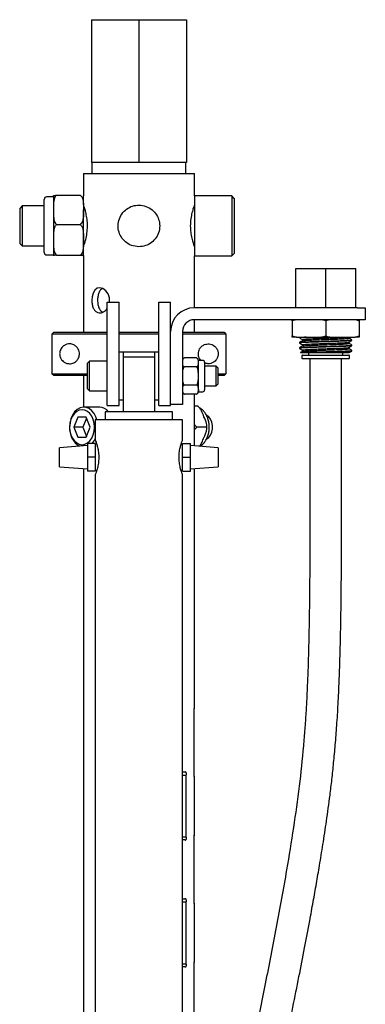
# Model space of a CAD drawing. Header units: inches. Extents: x 22.8 to 73.1, y 0.8 to 94.
# Tile 11 of 24: x 22.8 to 28.2, y 37.6 to 53.1. Entities that reach past the tile are written whole.
import ezdxf

# ---------------------------------------------------------------- set-up
doc = ezdxf.new("R2010")
doc.units = ezdxf.units.IN
doc.header["$MEASUREMENT"] = 0

msp = doc.modelspace()

# ---------------------------------------------------------------- linework, layer by layer
at = {"color": 7, "linetype": 'Continuous', "lineweight": 25}
for p, q in [((23.908, 53.088), (23.908, 50.838)), ((23.908, 53.088), (24.658, 53.088)), ((24.658, 53.088), (24.658, 50.838)), ((24.658, 53.088), (25.408, 53.088)), ((25.408, 53.088), (25.408, 50.838)), ((24.658, 50.838), (23.908, 50.838)), ((23.916, 50.838), (23.916, 50.666)), ((25.408, 50.838), (24.658, 50.838)), ((25.401, 50.666), (25.401, 50.838)), ((23.783, 50.666), (23.783, 50.31)), ((23.783, 50.666), (24.658, 50.666)), ((24.658, 50.666), (25.533, 50.666)), ((25.533, 50.31), (25.533, 50.666)), ((23.311, 50.295), (23.203, 50.295)), ((23.311, 50.31), (23.311, 50.175)), ((23.36, 50.321), (23.734, 50.321)), ((23.783, 50.174), (23.783, 50.31)), ((26.124, 50.31), (25.533, 50.31)), ((25.533, 50.31), (25.533, 49.365)), ((26.163, 50.271), (26.124, 50.31)), ((26.124, 50.31), (26.124, 49.365)), ((22.817, 50.153), (22.778, 50.113)), ((23.163, 50.153), (22.817, 50.153)), ((22.817, 50.153), (22.817, 49.523)), ((23.163, 50.061), (23.163, 50.256)), ((26.163, 50.271), (26.163, 49.405)), ((22.778, 50.113), (22.778, 49.562)), ((23.163, 49.419), (23.163, 50.061)), ((23.311, 50.09), (23.311, 49.618)), ((23.783, 49.618), (23.783, 50.09)), ((23.36, 49.86), (23.734, 49.86)), ((22.778, 49.562), (22.817, 49.523)), ((22.817, 49.523), (23.163, 49.523)), ((23.311, 49.618), (23.311, 49.366)), ((23.783, 49.366), (23.783, 49.618)), ((23.203, 49.38), (23.311, 49.38)), ((23.311, 49.366), (23.311, 49.365)), ((23.36, 49.377), (23.734, 49.377)), ((23.783, 49.365), (23.783, 48.166)), ((23.783, 49.365), (23.783, 49.365)), ((25.533, 49.365), (26.124, 49.365)), ((25.533, 48.547), (25.533, 49.365)), ((26.124, 49.365), (26.163, 49.405)), ((27.133, 48.547), (27.133, 49.165)), ((27.133, 49.165), (27.605, 49.165)), ((27.605, 48.547), (27.605, 49.165)), ((27.605, 49.165), (28.078, 49.165)), ((28.078, 48.547), (28.078, 49.165)), ((24.158, 48.634), (24.346, 48.634)), ((24.158, 48.447), (24.158, 48.634)), ((24.346, 48.447), (24.346, 48.634)), ((24.971, 48.634), (25.158, 48.634)), ((24.971, 48.447), (24.971, 48.634)), ((25.158, 48.447), (25.158, 48.634)), ((24.158, 47.197), (24.158, 48.447)), ((24.346, 47.197), (24.346, 48.447)), ((24.971, 47.197), (24.971, 48.447)), ((25.158, 47.197), (25.158, 48.447)), ((28.105, 48.547), (25.533, 48.547)), ((28.105, 48.547), (28.23, 48.547)), ((28.23, 48.547), (28.23, 48.359)), ((25.533, 48.166), (25.533, 48.359)), ((28.105, 48.359), (25.533, 48.359)), ((27.142, 48.359), (27.077, 48.34)), ((27.077, 48.34), (27.077, 48.104)), ((27.605, 48.34), (27.54, 48.359)), ((27.671, 48.359), (27.605, 48.34)), ((27.605, 48.34), (27.605, 48.104)), ((28.23, 48.359), (28.105, 48.359)), ((28.134, 48.359), (28.134, 48.34)), ((28.134, 48.34), (28.134, 48.104)), ((23.285, 48.134), (23.316, 48.166)), ((24.158, 48.134), (23.285, 48.134)), ((23.285, 48.134), (23.285, 47.509)), ((23.316, 48.166), (24.158, 48.166)), ((24.346, 48.166), (24.971, 48.166)), ((24.971, 48.134), (24.346, 48.134)), ((25.346, 48.172), (25.346, 47.15)), ((25.346, 48.166), (26.001, 48.166)), ((26.032, 48.134), (25.346, 48.134)), ((26.001, 48.166), (26.032, 48.134)), ((26.032, 48.134), (26.032, 47.509)), ((27.077, 48.104), (27.142, 48.084)), ((27.077, 48.084), (27.077, 48.104)), ((27.54, 48.084), (27.605, 48.104)), ((28.068, 48.084), (28.134, 48.104)), ((27.142, 48.084), (27.077, 48.084)), ((27.142, 48.084), (27.54, 48.084)), ((27.192, 48.084), (27.192, 48.074)), ((27.192, 48.001), (27.192, 47.991)), ((27.237, 48.048), (27.237, 48.028)), ((27.237, 47.965), (27.237, 47.945)), ((27.671, 48.084), (27.54, 48.084)), ((27.671, 48.084), (28.068, 48.084)), ((27.974, 48.069), (27.974, 48.084)), ((27.974, 47.986), (27.974, 48.006)), ((28.019, 48.033), (28.019, 48.043)), ((28.019, 47.949), (28.019, 47.96)), ((28.134, 48.084), (28.068, 48.084)), ((24.408, 47.847), (24.346, 47.847)), ((24.408, 47.847), (24.408, 47.769)), ((24.908, 47.847), (24.408, 47.847)), ((24.971, 47.847), (24.908, 47.847)), ((27.192, 47.918), (27.192, 47.908)), ((27.209, 47.841), (27.212, 47.838)), ((27.735, 47.838), (27.212, 47.838)), ((27.231, 47.793), (27.231, 47.754)), ((27.237, 47.882), (27.237, 47.861)), ((27.241, 47.803), (27.969, 47.803)), ((27.333, 47.838), (27.333, 47.803)), ((27.679, 47.858), (27.944, 47.858)), ((27.878, 47.803), (27.878, 47.838)), ((27.974, 47.903), (27.974, 47.923)), ((27.979, 47.754), (27.979, 47.793)), ((28.019, 47.866), (28.019, 47.876)), ((23.877, 47.706), (23.846, 47.675)), ((23.846, 47.672), (23.846, 47.675)), ((23.846, 47.269), (23.846, 47.672)), ((24.158, 47.706), (23.877, 47.706)), ((23.877, 47.703), (23.877, 47.706)), ((23.877, 47.238), (23.877, 47.703)), ((24.908, 47.769), (24.408, 47.769)), ((24.408, 47.769), (24.408, 46.909)), ((24.908, 46.909), (24.908, 47.769)), ((25.376, 47.757), (25.371, 47.756)), ((25.566, 47.757), (25.376, 47.757)), ((25.57, 47.756), (25.566, 47.757)), ((25.665, 47.719), (25.596, 47.719)), ((25.596, 47.686), (25.596, 47.719)), ((25.596, 47.472), (25.596, 47.686)), ((25.695, 47.689), (25.695, 47.284)), ((27.423, 47.744), (27.241, 47.744)), ((27.355, 47.744), (27.355, 45.299)), ((27.969, 47.744), (27.423, 47.744)), ((27.855, 45.299), (27.855, 47.744)), ((23.285, 47.509), (23.846, 47.509)), ((23.316, 47.478), (23.285, 47.509)), ((25.566, 47.615), (25.376, 47.615)), ((25.877, 47.628), (25.695, 47.628)), ((25.908, 47.597), (25.877, 47.628)), ((25.877, 47.626), (25.877, 47.628)), ((25.877, 47.316), (25.877, 47.626)), ((25.908, 47.595), (25.908, 47.597)), ((25.908, 47.347), (25.908, 47.595)), ((25.908, 47.509), (26.032, 47.509)), ((26.032, 47.509), (26.001, 47.478)), ((23.846, 47.478), (23.316, 47.478)), ((23.783, 47.478), (23.783, 46.981)), ((25.566, 47.329), (25.376, 47.329)), ((25.596, 47.258), (25.596, 47.472)), ((25.877, 47.316), (25.908, 47.347)), ((26.001, 47.478), (25.908, 47.478)), ((23.846, 47.269), (23.877, 47.238)), ((23.877, 47.238), (24.158, 47.238)), ((24.158, 47.009), (24.158, 47.197)), ((24.346, 47.009), (24.346, 47.197)), ((24.971, 47.009), (24.971, 47.197)), ((25.158, 47.009), (25.158, 47.197)), ((25.372, 47.188), (25.376, 47.187)), ((25.566, 47.187), (25.376, 47.187)), ((25.533, 46.37), (25.533, 47.187)), ((25.566, 47.187), (25.572, 47.189)), ((25.596, 47.258), (25.596, 47.225)), ((25.596, 47.225), (25.665, 47.225)), ((25.695, 47.316), (25.877, 47.316)), ((25.695, 47.284), (25.695, 47.255)), ((24.346, 47.097), (24.408, 47.097)), ((24.908, 47.097), (24.971, 47.097)), ((25.346, 47.025), (25.158, 47.025)), ((25.346, 47.15), (25.346, 47.025)), ((24.04, 46.981), (23.789, 46.981)), ((24.127, 46.909), (24.127, 46.784)), ((25.19, 46.909), (24.127, 46.909)), ((24.158, 47.009), (24.346, 47.009)), ((24.971, 47.009), (25.158, 47.009)), ((25.19, 46.784), (25.19, 46.909)), ((25.59, 46.995), (25.533, 46.995)), ((23.697, 46.823), (23.633, 46.666)), ((23.826, 46.823), (23.697, 46.823)), ((23.831, 46.81), (23.772, 46.666)), ((23.89, 46.666), (23.826, 46.823)), ((23.971, 46.784), (23.971, 46.457)), ((25.346, 46.784), (23.971, 46.784)), ((25.346, 46.457), (25.346, 46.784)), ((23.633, 46.666), (23.697, 46.508)), ((23.772, 46.666), (23.633, 46.666)), ((23.772, 46.666), (23.831, 46.521)), ((23.826, 46.508), (23.89, 46.666)), ((25.725, 46.666), (25.573, 46.666)), ((23.697, 46.508), (23.826, 46.508)), ((23.971, 46.409), (23.846, 46.409)), ((23.846, 46.409), (23.846, 46.191)), ((23.971, 46.409), (23.971, 46.191)), ((23.993, 46.396), (23.971, 46.397)), ((25.346, 46.397), (25.324, 46.396)), ((25.346, 46.191), (25.346, 46.409)), ((25.346, 46.409), (25.471, 46.409)), ((25.471, 46.191), (25.471, 46.409)), ((23.846, 46.375), (23.408, 46.341)), ((23.408, 46.041), (23.408, 46.341)), ((25.908, 46.341), (25.471, 46.375)), ((25.908, 46.341), (25.908, 46.041)), ((23.971, 46.191), (23.846, 46.191)), ((23.846, 46.191), (23.846, 45.972)), ((23.971, 46.191), (23.971, 45.972)), ((25.346, 46.191), (25.471, 46.191)), ((25.346, 45.972), (25.346, 46.191)), ((25.471, 45.972), (25.471, 46.191)), ((23.408, 46.041), (23.846, 46.007)), ((23.783, 46.012), (23.783, 33.931)), ((23.971, 45.972), (23.846, 45.972)), ((23.971, 45.984), (23.993, 45.986)), ((25.324, 45.986), (25.346, 45.984)), ((25.346, 45.972), (25.471, 45.972)), ((25.471, 46.007), (25.908, 46.041)), ((25.533, 42.228), (25.533, 46.012)), ((23.971, 45.922), (23.971, 20.863)), ((25.346, 31.224), (25.346, 45.922)), ((25.525, 42.228), (25.529, 42.228)), ((25.533, 42.228), (25.529, 42.228)), ((25.524, 42.184), (25.524, 41.21)), ((25.381, 41.228), (25.346, 41.228)), ((25.346, 41.184), (25.405, 41.184)), ((25.405, 40.209), (25.405, 41.184)), ((25.525, 41.166), (25.529, 41.166)), ((25.529, 41.166), (25.533, 41.166)), ((25.533, 40.228), (25.533, 41.166)), ((25.346, 40.209), (25.405, 40.209)), ((25.525, 40.228), (25.529, 40.228)), ((25.533, 40.228), (25.529, 40.228)), ((25.346, 40.166), (25.381, 40.166)), ((25.524, 40.184), (25.524, 39.21)), ((25.381, 39.228), (25.346, 39.228)), ((25.346, 39.184), (25.405, 39.184)), ((25.405, 38.209), (25.405, 39.184)), ((25.525, 39.166), (25.529, 39.166)), ((25.529, 39.166), (25.533, 39.166)), ((25.533, 38.228), (25.533, 39.166)), ((25.346, 38.209), (25.405, 38.209)), ((25.524, 38.184), (25.524, 37.21)), ((25.525, 38.228), (25.529, 38.228)), ((25.533, 38.228), (25.529, 38.228)), ((25.346, 38.166), (25.381, 38.166))]:
    msp.add_line(p, q, dxfattribs=at)
at = {"color": 7, "linetype": 'Continuous', "lineweight": 25, "flags": 128}
for points in [[(24.193, 48.634), (24.195, 48.64), (24.193, 48.706), (24.173, 48.766), (24.138, 48.817), (24.092, 48.851), (24.044, 48.864), (23.999, 48.855), (23.963, 48.826), (23.935, 48.779), (23.919, 48.718), (23.915, 48.666), (23.915, 48.666)], [(23.995, 46.784), (23.98, 46.828), (23.951, 46.882), (23.914, 46.926), (23.872, 46.958), (23.825, 46.977), (23.777, 46.98), (23.73, 46.969), (23.685, 46.944), (23.645, 46.906), (23.612, 46.856), (23.587, 46.798), (23.572, 46.733), (23.566, 46.666)], [(23.566, 46.666), (23.571, 46.604), (23.586, 46.546), (23.609, 46.494), (23.64, 46.45), (23.677, 46.417), (23.718, 46.397), (23.761, 46.39), (23.805, 46.397), (23.846, 46.417), (23.883, 46.45), (23.914, 46.494), (23.937, 46.546), (23.951, 46.604), (23.956, 46.666), (23.951, 46.727), (23.937, 46.785), (23.914, 46.838), (23.883, 46.881), (23.846, 46.914), (23.805, 46.934), (23.761, 46.941), (23.718, 46.934), (23.677, 46.914), (23.64, 46.881), (23.609, 46.838), (23.586, 46.785), (23.571, 46.727), (23.566, 46.666)], [(25.727, 46.479), (25.729, 46.48), (25.762, 46.505), (25.79, 46.541), (25.81, 46.587), (25.82, 46.639), (25.82, 46.693), (25.81, 46.744), (25.79, 46.79), (25.762, 46.827), (25.729, 46.851), (25.726, 46.853)], [(23.919, 46.409), (23.951, 46.449), (23.971, 46.484)]]:
    msp.add_lwpolyline(points, dxfattribs=at)
at = {"color": 7, "linetype": 'Continuous', "lineweight": 25}
for centre, radius, start, end in [((23.203, 50.256), 0.0394, 90, 180), ((23.203, 49.419), 0.0394, 180, 270), ((25.533, 48.172), 0.375, 90, 180), ((25.533, 48.172), 0.188, 90, 180), ((27.241, 47.793), 0.00984, 90, 180), ((27.969, 47.793), 0.00984, 0, 90), ((25.385, 47.719), 0.0393, 129.4336, 180), ((25.557, 47.719), 0.0393, 0, 50.8905), ((25.665, 47.689), 0.03, 0, 90), ((27.241, 47.754), 0.00984, 180, 270), ((27.969, 47.754), 0.00984, 270, 0), ((25.385, 47.225), 0.0393, 180, 234.3781), ((25.557, 47.225), 0.0393, 309.6573, 0), ((25.665, 47.255), 0.03, 270, 0), ((24.032, 46.79), 0.19, 38.7098, 87.713), ((23.885, 46.641), 0.32, 175.4841, 239.43)]:
    msp.add_arc(centre, radius, start, end, dxfattribs=at)
for points, knots in [([(23.36, 50.321), (23.358, 50.319), (23.349, 50.312), (23.331, 50.289), (23.315, 50.239), (23.31, 50.17), (23.311, 50.117), (23.311, 50.09)], [0, 0, 0, 0, 0.026135, 0.132861, 0.336153, 0.667339, 1, 1, 1, 1]), ([(23.311, 50.31), (23.311, 50.311), (23.311, 50.313), (23.315, 50.317), (23.326, 50.319), (23.343, 50.32), (23.356, 50.321), (23.36, 50.321)], [0, 0, 0, 0, 0.374163, 0.592263, 0.814693, 0.936384, 1, 1, 1, 1]), ([(23.734, 50.321), (23.736, 50.319), (23.746, 50.312), (23.763, 50.289), (23.779, 50.239), (23.785, 50.17), (23.784, 50.117), (23.783, 50.09)], [0, 0, 0, 0, 0.026135, 0.132861, 0.336153, 0.667339, 1, 1, 1, 1]), ([(23.847, 49.838), (23.846, 49.873), (23.843, 49.944), (23.824, 50.039), (23.802, 50.114), (23.786, 50.16), (23.785, 50.162), (23.785, 50.162)], [0, 0, 0, 0, 0.204379, 0.408396, 0.621661, 0.842035, 1, 1, 1, 1]), ([(24.658, 49.51), (24.694, 49.513), (24.765, 49.52), (24.86, 49.572), (24.936, 49.651), (24.982, 49.753), (24.991, 49.864), (24.965, 49.968), (24.909, 50.058), (24.824, 50.128), (24.718, 50.167), (24.608, 50.168), (24.506, 50.135), (24.42, 50.071), (24.356, 49.98), (24.326, 49.872), (24.333, 49.763), (24.373, 49.665), (24.443, 49.583), (24.541, 49.522), (24.619, 49.514), (24.658, 49.51)], [0, 0, 0, 0, 0.051221, 0.102367, 0.155484, 0.210587, 0.263402, 0.313084, 0.363733, 0.417778, 0.47262, 0.524539, 0.574487, 0.625925, 0.680336, 0.734928, 0.786013, 0.835575, 0.887749, 0.942723, 1, 1, 1, 1]), ([(25.532, 50.162), (25.533, 50.163), (25.534, 50.168), (25.525, 50.143), (25.507, 50.088), (25.484, 50.003), (25.469, 49.897), (25.469, 49.787), (25.482, 49.686), (25.503, 49.599), (25.523, 49.537), (25.534, 49.508), (25.532, 49.512), (25.532, 49.513)], [0, 0, 0, 0, 0.026396, 0.126551, 0.228211, 0.335821, 0.445732, 0.549549, 0.648504, 0.751212, 0.860395, 0.969126, 1, 1, 1, 1]), ([(23.311, 50.09), (23.31, 50.046), (23.309, 49.979), (23.325, 49.901), (23.347, 49.869), (23.359, 49.861), (23.36, 49.86)], [0, 0, 0, 0, 0.556464, 0.836747, 0.977786, 1, 1, 1, 1]), ([(23.783, 50.09), (23.784, 50.046), (23.785, 49.979), (23.769, 49.901), (23.747, 49.869), (23.736, 49.861), (23.734, 49.86)], [0, 0, 0, 0, 0.556464, 0.836747, 0.977786, 1, 1, 1, 1]), ([(23.36, 49.86), (23.353, 49.853), (23.334, 49.835), (23.317, 49.784), (23.31, 49.715), (23.311, 49.656), (23.311, 49.623), (23.311, 49.618)], [0, 0, 0, 0, 0.110422, 0.291494, 0.613899, 0.938305, 1, 1, 1, 1]), ([(23.734, 49.86), (23.741, 49.853), (23.76, 49.835), (23.777, 49.784), (23.785, 49.715), (23.783, 49.656), (23.783, 49.623), (23.783, 49.618)], [0, 0, 0, 0, 0.110422, 0.291494, 0.613899, 0.938305, 1, 1, 1, 1]), ([(23.785, 49.513), (23.785, 49.514), (23.785, 49.514), (23.799, 49.553), (23.82, 49.622), (23.842, 49.72), (23.845, 49.798), (23.847, 49.838)], [0, 0, 0, 0, 0.143159, 0.343224, 0.551766, 0.771248, 1, 1, 1, 1]), ([(23.311, 49.618), (23.311, 49.587), (23.311, 49.537), (23.315, 49.469), (23.326, 49.422), (23.343, 49.391), (23.356, 49.38), (23.36, 49.377)], [0, 0, 0, 0, 0.374103, 0.595302, 0.814723, 0.936394, 1, 1, 1, 1]), ([(23.783, 49.618), (23.784, 49.587), (23.784, 49.537), (23.78, 49.469), (23.768, 49.422), (23.751, 49.391), (23.739, 49.38), (23.734, 49.377)], [0, 0, 0, 0, 0.374103, 0.595302, 0.814723, 0.936394, 1, 1, 1, 1]), ([(23.36, 49.377), (23.353, 49.376), (23.334, 49.375), (23.317, 49.373), (23.311, 49.37), (23.311, 49.367), (23.311, 49.366), (23.311, 49.366)], [0, 0, 0, 0, 0.110446, 0.291558, 0.612089, 0.938292, 1, 1, 1, 1]), ([(23.734, 49.377), (23.741, 49.376), (23.76, 49.375), (23.777, 49.373), (23.784, 49.37), (23.783, 49.367), (23.783, 49.366), (23.783, 49.366)], [0, 0, 0, 0, 0.110446, 0.291558, 0.612089, 0.938292, 1, 1, 1, 1]), ([(24.086, 48.853), (24.074, 48.846), (24.05, 48.83), (24.025, 48.784), (24.009, 48.726), (24.007, 48.685), (24.007, 48.666)], [0, 0, 0, 0, 0.229269, 0.497593, 0.771571, 1, 1, 1, 1]), ([(23.915, 48.666), (23.917, 48.644), (23.919, 48.6), (23.937, 48.541), (23.967, 48.496), (24.007, 48.469), (24.054, 48.464), (24.102, 48.483), (24.139, 48.511), (24.154, 48.537), (24.158, 48.545)], [0, 0, 0, 0, 0.133802, 0.26752, 0.403421, 0.540833, 0.675917, 0.808551, 0.942241, 1, 1, 1, 1]), ([(24.007, 48.666), (24.008, 48.644), (24.01, 48.6), (24.027, 48.542), (24.052, 48.499), (24.076, 48.485), (24.086, 48.48)], [0, 0, 0, 0, 0.264467, 0.528705, 0.798834, 1, 1, 1, 1]), ([(27.077, 48.34), (27.077, 48.345), (27.077, 48.352), (27.077, 48.358), (27.077, 48.359)], [0, 0, 0, 0, 0.768826, 1, 1, 1, 1]), ([(28.134, 48.34), (28.117, 48.345), (28.095, 48.352), (28.073, 48.358), (28.068, 48.359)], [0, 0, 0, 0, 0.768826, 1, 1, 1, 1]), ([(27.605, 48.104), (27.622, 48.098), (27.644, 48.091), (27.666, 48.085), (27.671, 48.084)], [0, 0, 0, 0, 0.768826, 1, 1, 1, 1]), ([(28.134, 48.104), (28.134, 48.098), (28.134, 48.091), (28.134, 48.085), (28.134, 48.084)], [0, 0, 0, 0, 0.768826, 1, 1, 1, 1]), ([(23.408, 47.822), (23.409, 47.83), (23.41, 47.849), (23.418, 47.88), (23.44, 47.922), (23.476, 47.954), (23.523, 47.975), (23.573, 47.981), (23.626, 47.97), (23.673, 47.938), (23.703, 47.9), (23.719, 47.858), (23.723, 47.815), (23.715, 47.775), (23.698, 47.736), (23.665, 47.698), (23.61, 47.667), (23.552, 47.663), (23.501, 47.677), (23.466, 47.699), (23.437, 47.729), (23.419, 47.761), (23.41, 47.797), (23.409, 47.814), (23.408, 47.822)], [0, 0, 0, 0, 0.01802, 0.040994, 0.080601, 0.161535, 0.219149, 0.276719, 0.349922, 0.402679, 0.441768, 0.473702, 0.50578, 0.53463, 0.564023, 0.606198, 0.665264, 0.752652, 0.810385, 0.868106, 0.910078, 0.961934, 0.982038, 1, 1, 1, 1]), ([(25.596, 47.822), (25.597, 47.836), (25.599, 47.864), (25.617, 47.905), (25.649, 47.944), (25.703, 47.975), (25.776, 47.983), (25.838, 47.959), (25.879, 47.916), (25.899, 47.882), (25.907, 47.846), (25.909, 47.821), (25.907, 47.794), (25.898, 47.763), (25.876, 47.721), (25.84, 47.689), (25.793, 47.669), (25.746, 47.662), (25.712, 47.673), (25.695, 47.679)], [0, 0, 0, 0, 0.037042, 0.073951, 0.123441, 0.192464, 0.294506, 0.431357, 0.491365, 0.551908, 0.574693, 0.597679, 0.618139, 0.645567, 0.693261, 0.790711, 0.859361, 0.927956, 1, 1, 1, 1]), ([(27.296, 48.084), (27.279, 48.083), (27.238, 48.081), (27.203, 48.078), (27.187, 48.075), (27.194, 48.074), (27.195, 48.074)], [0, 0, 0, 0, 0.251147, 0.586102, 0.925786, 1, 1, 1, 1]), ([(28.016, 48.032), (28.013, 48.031), (28.008, 48.029), (27.967, 48.026), (27.901, 48.022), (27.814, 48.019), (27.714, 48.015), (27.605, 48.012), (27.497, 48.008), (27.396, 48.005), (27.31, 48.002), (27.243, 47.998), (27.203, 47.995), (27.187, 47.992), (27.194, 47.991), (27.195, 47.99)], [0, 0, 0, 0, 0.064552, 0.148094, 0.231636, 0.314516, 0.398403, 0.481123, 0.564895, 0.648094, 0.731294, 0.815065, 0.897785, 0.981672, 1, 1, 1, 1]), ([(28.016, 47.949), (28.013, 47.948), (28.008, 47.946), (27.967, 47.942), (27.901, 47.939), (27.814, 47.936), (27.714, 47.932), (27.605, 47.929), (27.497, 47.925), (27.396, 47.922), (27.31, 47.918), (27.243, 47.915), (27.203, 47.911), (27.187, 47.909), (27.194, 47.907), (27.195, 47.907)], [0, 0, 0, 0, 0.064552, 0.148094, 0.231636, 0.314516, 0.398403, 0.481123, 0.564895, 0.648094, 0.731294, 0.815065, 0.897785, 0.981672, 1, 1, 1, 1]), ([(27.193, 48.074), (27.2, 48.069), (27.215, 48.061), (27.23, 48.052), (27.237, 48.048)], [0, 0, 0, 0, 0.508749, 1, 1, 1, 1]), ([(27.238, 48.028), (27.23, 48.024), (27.215, 48.015), (27.2, 48.007), (27.193, 48.002)], [0, 0, 0, 0, 0.499964, 1, 1, 1, 1]), ([(27.193, 47.99), (27.2, 47.986), (27.215, 47.977), (27.23, 47.969), (27.237, 47.965)], [0, 0, 0, 0, 0.508749, 1, 1, 1, 1]), ([(27.195, 48.002), (27.197, 48.003), (27.203, 48.005), (27.244, 48.008), (27.309, 48.012), (27.406, 48.016), (27.533, 48.02), (27.643, 48.023), (27.736, 48.027), (27.814, 48.029), (27.901, 48.033), (27.968, 48.036), (28.007, 48.04), (28.023, 48.042), (28.019, 48.043), (28.019, 48.043)], [0, 0, 0, 0, 0.066549, 0.150852, 0.236229, 0.321021, 0.435011, 0.548535, 0.575039, 0.660533, 0.745, 0.830142, 0.915284, 0.999751, 1, 1, 1, 1]), ([(27.195, 47.919), (27.197, 47.92), (27.203, 47.922), (27.244, 47.925), (27.309, 47.929), (27.406, 47.932), (27.533, 47.937), (27.643, 47.94), (27.736, 47.943), (27.814, 47.946), (27.901, 47.949), (27.968, 47.953), (28.007, 47.956), (28.023, 47.959), (28.019, 47.96), (28.019, 47.96)], [0, 0, 0, 0, 0.066549, 0.150852, 0.236229, 0.321021, 0.435011, 0.548535, 0.575039, 0.660533, 0.745, 0.830142, 0.915284, 0.999751, 1, 1, 1, 1]), ([(27.237, 48.048), (27.239, 48.05), (27.244, 48.052), (27.283, 48.055), (27.342, 48.059), (27.419, 48.062), (27.509, 48.066), (27.605, 48.069), (27.702, 48.073), (27.792, 48.076), (27.868, 48.08), (27.915, 48.082), (27.931, 48.084), (27.934, 48.084)], [0, 0, 0, 0, 0.098012, 0.19494, 0.293103, 0.390594, 0.488085, 0.586247, 0.683176, 0.781474, 0.87859, 0.976483, 1, 1, 1, 1]), ([(27.237, 47.965), (27.239, 47.966), (27.244, 47.969), (27.283, 47.972), (27.342, 47.975), (27.419, 47.979), (27.509, 47.982), (27.605, 47.986), (27.702, 47.989), (27.791, 47.993), (27.869, 47.996), (27.923, 47.999), (27.956, 48.002), (27.971, 48.004), (27.971, 48.006), (27.971, 48.006)], [0, 0, 0, 0, 0.085383, 0.169822, 0.255336, 0.340265, 0.425194, 0.510708, 0.595147, 0.680779, 0.765382, 0.850661, 0.91536, 0.979136, 1, 1, 1, 1]), ([(27.24, 48.028), (27.242, 48.029), (27.247, 48.031), (27.283, 48.034), (27.342, 48.038), (27.419, 48.041), (27.509, 48.045), (27.605, 48.048), (27.702, 48.052), (27.791, 48.055), (27.869, 48.059), (27.928, 48.062), (27.963, 48.066), (27.978, 48.068), (27.974, 48.069), (27.974, 48.069)], [0, 0, 0, 0, 0.064937, 0.149345, 0.234827, 0.319725, 0.404622, 0.490104, 0.574512, 0.660113, 0.744684, 0.829932, 0.915179, 0.999751, 1, 1, 1, 1]), ([(27.24, 47.945), (27.242, 47.946), (27.247, 47.948), (27.283, 47.951), (27.342, 47.955), (27.419, 47.958), (27.509, 47.962), (27.605, 47.965), (27.702, 47.968), (27.791, 47.972), (27.869, 47.975), (27.928, 47.979), (27.963, 47.982), (27.978, 47.985), (27.974, 47.986), (27.974, 47.986)], [0, 0, 0, 0, 0.064937, 0.149345, 0.234827, 0.319725, 0.404622, 0.490104, 0.574512, 0.660113, 0.744684, 0.829932, 0.915179, 0.999751, 1, 1, 1, 1]), ([(27.973, 48.006), (27.98, 48.01), (27.995, 48.019), (28.01, 48.028), (28.018, 48.032)], [0, 0, 0, 0, 0.49996, 1, 1, 1, 1]), ([(27.973, 47.922), (27.98, 47.927), (27.995, 47.936), (28.01, 47.944), (28.018, 47.949)], [0, 0, 0, 0, 0.49996, 1, 1, 1, 1]), ([(28.018, 48.044), (28.01, 48.048), (27.996, 48.057), (27.981, 48.065), (27.974, 48.07)], [0, 0, 0, 0, 0.508474, 1, 1, 1, 1]), ([(28.018, 47.961), (28.01, 47.965), (27.996, 47.973), (27.981, 47.982), (27.974, 47.986)], [0, 0, 0, 0, 0.508474, 1, 1, 1, 1]), ([(24.908, 47.769), (24.908, 47.789), (24.908, 47.815), (24.908, 47.841), (24.908, 47.847)], [0, 0, 0, 0, 0.759252, 1, 1, 1, 1]), ([(25.636, 47.719), (25.628, 47.728), (25.613, 47.747), (25.599, 47.784), (25.597, 47.81), (25.596, 47.822)], [0, 0, 0, 0, 0.355625, 0.710689, 1, 1, 1, 1]), ([(27.238, 47.945), (27.23, 47.941), (27.215, 47.932), (27.2, 47.923), (27.193, 47.919)], [0, 0, 0, 0, 0.499964, 1, 1, 1, 1]), ([(27.193, 47.907), (27.2, 47.903), (27.215, 47.894), (27.23, 47.885), (27.237, 47.881)], [0, 0, 0, 0, 0.508749, 1, 1, 1, 1]), ([(27.208, 47.844), (27.208, 47.844), (27.202, 47.845), (27.233, 47.847), (27.301, 47.85), (27.41, 47.852), (27.541, 47.855), (27.633, 47.857), (27.679, 47.858)], [0, 0, 0, 0, 0.008966, 0.204724, 0.400806, 0.59948, 0.7984, 1, 1, 1, 1]), ([(27.238, 47.862), (27.23, 47.857), (27.22, 47.852), (27.21, 47.846), (27.208, 47.844)], [0, 0, 0, 0, 0.747358, 1, 1, 1, 1]), ([(27.237, 47.882), (27.239, 47.883), (27.244, 47.885), (27.283, 47.889), (27.342, 47.892), (27.419, 47.896), (27.509, 47.899), (27.605, 47.903), (27.702, 47.906), (27.791, 47.91), (27.869, 47.913), (27.923, 47.916), (27.956, 47.919), (27.971, 47.921), (27.971, 47.922), (27.971, 47.922)], [0, 0, 0, 0, 0.085383, 0.169822, 0.255336, 0.340265, 0.425194, 0.510708, 0.595147, 0.680779, 0.765382, 0.850661, 0.91536, 0.979136, 1, 1, 1, 1]), ([(27.24, 47.862), (27.242, 47.863), (27.247, 47.865), (27.283, 47.868), (27.342, 47.871), (27.419, 47.875), (27.509, 47.878), (27.605, 47.882), (27.702, 47.885), (27.791, 47.889), (27.869, 47.892), (27.928, 47.896), (27.963, 47.899), (27.978, 47.901), (27.974, 47.903), (27.974, 47.903)], [0, 0, 0, 0, 0.064937, 0.149345, 0.234827, 0.319725, 0.404622, 0.490104, 0.574512, 0.660113, 0.744684, 0.829932, 0.915179, 0.999751, 1, 1, 1, 1]), ([(27.679, 47.858), (27.69, 47.858), (27.736, 47.86), (27.814, 47.863), (27.901, 47.866), (27.968, 47.87), (28.007, 47.873), (28.023, 47.875), (28.019, 47.876), (28.019, 47.876)], [0, 0, 0, 0, 0.058705, 0.248075, 0.435171, 0.623762, 0.812352, 0.999449, 1, 1, 1, 1]), ([(27.944, 47.858), (27.914, 47.855), (27.854, 47.848), (27.774, 47.842), (27.735, 47.838)], [0, 0, 0, 0, 0.518086, 1, 1, 1, 1]), ([(27.971, 47.838), (27.964, 47.838), (27.95, 47.838), (27.879, 47.838), (27.801, 47.838), (27.749, 47.838), (27.735, 47.838)], [0, 0, 0, 0, 0.295152, 0.590164, 0.890432, 1, 1, 1, 1]), ([(28.016, 47.865), (28.013, 47.864), (28.008, 47.862), (27.977, 47.86), (27.951, 47.858), (27.944, 47.858)], [0, 0, 0, 0, 0.368461, 0.845314, 1, 1, 1, 1]), ([(27.973, 47.839), (27.98, 47.844), (27.995, 47.852), (28.01, 47.861), (28.018, 47.865)], [0, 0, 0, 0, 0.49996, 1, 1, 1, 1]), ([(28.018, 47.877), (28.01, 47.882), (27.996, 47.89), (27.981, 47.899), (27.974, 47.903)], [0, 0, 0, 0, 0.508474, 1, 1, 1, 1]), ([(25.376, 47.757), (25.373, 47.756), (25.364, 47.753), (25.354, 47.744), (25.344, 47.721), (25.345, 47.7), (25.346, 47.686)], [0, 0, 0, 0, 0.080637, 0.194628, 0.422181, 1, 1, 1, 1]), ([(25.346, 47.686), (25.346, 47.673), (25.345, 47.655), (25.351, 47.634), (25.358, 47.623), (25.368, 47.617), (25.374, 47.615), (25.376, 47.615)], [0, 0, 0, 0, 0.521404, 0.692772, 0.865306, 0.945727, 1, 1, 1, 1]), ([(25.596, 47.686), (25.596, 47.699), (25.597, 47.716), (25.591, 47.738), (25.583, 47.748), (25.574, 47.755), (25.568, 47.756), (25.566, 47.757)], [0, 0, 0, 0, 0.521404, 0.692772, 0.865306, 0.945727, 1, 1, 1, 1]), ([(25.566, 47.615), (25.569, 47.616), (25.577, 47.619), (25.588, 47.628), (25.597, 47.651), (25.597, 47.671), (25.596, 47.686)], [0, 0, 0, 0, 0.080637, 0.194628, 0.422181, 1, 1, 1, 1]), ([(25.376, 47.615), (25.373, 47.612), (25.364, 47.607), (25.354, 47.587), (25.344, 47.542), (25.345, 47.501), (25.346, 47.472)], [0, 0, 0, 0, 0.080637, 0.194628, 0.422181, 1, 1, 1, 1]), ([(25.596, 47.472), (25.596, 47.498), (25.597, 47.533), (25.591, 47.576), (25.583, 47.597), (25.574, 47.61), (25.568, 47.613), (25.566, 47.615)], [0, 0, 0, 0, 0.521404, 0.692772, 0.865306, 0.945727, 1, 1, 1, 1]), ([(25.346, 47.472), (25.346, 47.446), (25.345, 47.411), (25.351, 47.368), (25.358, 47.347), (25.368, 47.334), (25.374, 47.331), (25.376, 47.329)], [0, 0, 0, 0, 0.521404, 0.692772, 0.865306, 0.945727, 1, 1, 1, 1]), ([(25.376, 47.329), (25.374, 47.329), (25.369, 47.327), (25.36, 47.322), (25.345, 47.303), (25.346, 47.28), (25.346, 47.262), (25.346, 47.258)], [0, 0, 0, 0, 0.040833, 0.124257, 0.273509, 0.850473, 1, 1, 1, 1]), ([(25.566, 47.329), (25.569, 47.332), (25.577, 47.337), (25.588, 47.357), (25.597, 47.402), (25.597, 47.443), (25.596, 47.472)], [0, 0, 0, 0, 0.080637, 0.194628, 0.422181, 1, 1, 1, 1]), ([(25.596, 47.258), (25.596, 47.271), (25.597, 47.291), (25.589, 47.314), (25.579, 47.324), (25.571, 47.328), (25.567, 47.329), (25.566, 47.329)], [0, 0, 0, 0, 0.521408, 0.783678, 0.915407, 0.974839, 1, 1, 1, 1]), ([(25.346, 47.258), (25.346, 47.245), (25.345, 47.225), (25.352, 47.202), (25.363, 47.192), (25.371, 47.188), (25.375, 47.187), (25.376, 47.187)], [0, 0, 0, 0, 0.521408, 0.783678, 0.915407, 0.974839, 1, 1, 1, 1]), ([(25.566, 47.187), (25.568, 47.187), (25.573, 47.189), (25.582, 47.194), (25.597, 47.213), (25.596, 47.236), (25.596, 47.254), (25.596, 47.258)], [0, 0, 0, 0, 0.040833, 0.124257, 0.273509, 0.850473, 1, 1, 1, 1]), ([(25.684, 46.831), (25.672, 46.861), (25.654, 46.908), (25.624, 46.961), (25.604, 46.985), (25.594, 46.993), (25.59, 46.995), (25.59, 46.995)], [0, 0, 0, 0, 0.532584, 0.800577, 0.935246, 0.994216, 1, 1, 1, 1]), ([(25.62, 46.363), (25.622, 46.364), (25.638, 46.371), (25.667, 46.396), (25.702, 46.437), (25.732, 46.488), (25.753, 46.545), (25.766, 46.607), (25.77, 46.672), (25.764, 46.736), (25.75, 46.798), (25.726, 46.855), (25.695, 46.905), (25.658, 46.945), (25.629, 46.963), (25.615, 46.971)], [0, 0, 0, 0, 0.008367, 0.088391, 0.169855, 0.252529, 0.335866, 0.419424, 0.503039, 0.586751, 0.670634, 0.754768, 0.839179, 0.923606, 1, 1, 1, 1]), ([(25.573, 46.666), (25.57, 46.668), (25.561, 46.674), (25.547, 46.689), (25.538, 46.704), (25.533, 46.712)], [0, 0, 0, 0, 0.187274, 0.527221, 1, 1, 1, 1]), ([(25.725, 46.666), (25.726, 46.668), (25.73, 46.674), (25.732, 46.693), (25.721, 46.746), (25.7, 46.794), (25.684, 46.831)], [0, 0, 0, 0, 0.058856, 0.165692, 0.374647, 1, 1, 1, 1]), ([(25.533, 46.618), (25.536, 46.623), (25.541, 46.634), (25.553, 46.649), (25.565, 46.66), (25.571, 46.664), (25.573, 46.666)], [0, 0, 0, 0, 0.237713, 0.603183, 0.877008, 1, 1, 1, 1]), ([(25.684, 46.501), (25.687, 46.507), (25.697, 46.531), (25.714, 46.575), (25.729, 46.62), (25.731, 46.649), (25.729, 46.66), (25.726, 46.664), (25.725, 46.666)], [0, 0, 0, 0, 0.099457, 0.428508, 0.757342, 0.873681, 0.960848, 1, 1, 1, 1]), ([(25.73, 46.64), (25.73, 46.642), (25.732, 46.66), (25.731, 46.677), (25.729, 46.692)], [0, 0, 0, 0, 0.130168, 1, 1, 1, 1]), ([(23.972, 46.457), (23.972, 46.458), (23.971, 46.46), (23.982, 46.433), (23.994, 46.397), (24, 46.372), (24.001, 46.368)], [0, 0, 0, 0, 0.192368, 0.554627, 0.9297, 1, 1, 1, 1]), ([(25.315, 46.368), (25.321, 46.389), (25.334, 46.43), (25.345, 46.459), (25.345, 46.458), (25.345, 46.457)], [0, 0, 0, 0, 0.397623, 0.79595, 1, 1, 1, 1]), ([(25.618, 46.363), (25.619, 46.365), (25.636, 46.385), (25.656, 46.433), (25.674, 46.477), (25.684, 46.501)], [0, 0, 0, 0, 0.032597, 0.489954, 1, 1, 1, 1]), ([(24.001, 46.368), (24.007, 46.343), (24.019, 46.295), (24.027, 46.205), (24.023, 46.117), (24.009, 46.037), (23.99, 45.972), (23.974, 45.928), (23.972, 45.924), (23.971, 45.922)], [0, 0, 0, 0, 0.146599, 0.293499, 0.432795, 0.569729, 0.715158, 0.866864, 1, 1, 1, 1]), ([(25.345, 45.922), (25.345, 45.924), (25.343, 45.927), (25.329, 45.965), (25.311, 46.026), (25.295, 46.108), (25.289, 46.199), (25.297, 46.285), (25.308, 46.34), (25.315, 46.364), (25.315, 46.368)], [0, 0, 0, 0, 0.123629, 0.259641, 0.403318, 0.554641, 0.701911, 0.839401, 0.977717, 1, 1, 1, 1]), ([(27.355, 45.299), (27.355, 45.186), (27.355, 44.969), (27.354, 44.658), (27.353, 44.375), (27.351, 44.118), (27.348, 43.883), (27.345, 43.67), (27.341, 43.454), (27.337, 43.24), (27.331, 43.028), (27.325, 42.842), (27.317, 42.641), (27.307, 42.419), (27.293, 42.164), (27.276, 41.905), (27.244, 41.518), (27.189, 41), (27.098, 40.349), (26.977, 39.609), (26.827, 38.789), (26.655, 37.907), (26.48, 37.048), (26.331, 36.33), (26.208, 35.735), (26.107, 35.246), (26.002, 34.733), (25.892, 34.194), (25.783, 33.642), (25.677, 33.099), (25.581, 32.584), (25.502, 32.151), (25.44, 31.794), (25.391, 31.502), (25.341, 31.198), (25.289, 30.861), (25.233, 30.479), (25.186, 30.121), (25.147, 29.799), (25.117, 29.522), (25.088, 29.224), (25.062, 28.902), (25.037, 28.553), (25.017, 28.187), (25.001, 27.802), (24.987, 27.394), (24.98, 27.045), (24.975, 26.765), (24.973, 26.566), (24.971, 26.357), (24.969, 26.139), (24.969, 25.91), (24.968, 25.754), (24.968, 25.674)], [0, 0, 0, 0, 0.016989, 0.032426, 0.046464, 0.05924, 0.070876, 0.081481, 0.091152, 0.103078, 0.113586, 0.122832, 0.130945, 0.14356, 0.156199, 0.169128, 0.182414, 0.214517, 0.247575, 0.281828, 0.328401, 0.374722, 0.419264, 0.462703, 0.487085, 0.512428, 0.539228, 0.567381, 0.596719, 0.625256, 0.651941, 0.676769, 0.692297, 0.707017, 0.721839, 0.739083, 0.758657, 0.780382, 0.793547, 0.807532, 0.822463, 0.838516, 0.855918, 0.87496, 0.893358, 0.9136, 0.936032, 0.945529, 0.955453, 0.965831, 0.976694, 0.988072, 1, 1, 1, 1]), ([(25.468, 25.674), (25.469, 25.782), (25.469, 25.987), (25.47, 26.282), (25.473, 26.553), (25.476, 26.8), (25.48, 27.027), (25.484, 27.235), (25.49, 27.47), (25.498, 27.723), (25.509, 27.986), (25.522, 28.26), (25.539, 28.565), (25.564, 28.917), (25.603, 29.371), (25.664, 29.929), (25.753, 30.589), (25.868, 31.334), (26.01, 32.156), (26.174, 33.04), (26.343, 33.901), (26.485, 34.602), (26.6, 35.162), (26.69, 35.596), (26.784, 36.05), (26.883, 36.528), (26.985, 37.022), (27.086, 37.517), (27.182, 37.997), (27.27, 38.45), (27.345, 38.844), (27.407, 39.182), (27.459, 39.473), (27.51, 39.773), (27.564, 40.101), (27.62, 40.47), (27.667, 40.813), (27.704, 41.119), (27.732, 41.383), (27.758, 41.666), (27.782, 41.974), (27.803, 42.312), (27.818, 42.639), (27.829, 42.952), (27.837, 43.249), (27.844, 43.574), (27.848, 43.857), (27.85, 44.092), (27.852, 44.272), (27.853, 44.459), (27.854, 44.655), (27.855, 44.861), (27.855, 45.077), (27.855, 45.224), (27.855, 45.299)], [0, 0, 0, 0, 0.016035, 0.030702, 0.044129, 0.056429, 0.0677, 0.078034, 0.087506, 0.102855, 0.115881, 0.126846, 0.144026, 0.161578, 0.179685, 0.212557, 0.246046, 0.280341, 0.326798, 0.373077, 0.417596, 0.46092, 0.482708, 0.50513, 0.528865, 0.553829, 0.579911, 0.606175, 0.631249, 0.654806, 0.676816, 0.692457, 0.707211, 0.721845, 0.738708, 0.757678, 0.778464, 0.790963, 0.804212, 0.818379, 0.833699, 0.850482, 0.869119, 0.88267, 0.897408, 0.913523, 0.931225, 0.939751, 0.948668, 0.958, 0.967772, 0.978011, 0.988744, 1, 1, 1, 1]), ([(25.529, 42.228), (25.529, 42.229), (25.529, 42.231), (25.528, 42.234), (25.527, 42.235), (25.525, 42.232), (25.524, 42.226), (25.523, 42.217), (25.523, 42.206), (25.523, 42.196), (25.523, 42.188), (25.524, 42.185), (25.524, 42.184)], [0, 0, 0, 0, 0.025808, 0.14385, 0.262532, 0.381908, 0.501608, 0.620845, 0.738895, 0.855744, 0.972217, 1, 1, 1, 1]), ([(25.405, 41.184), (25.405, 41.185), (25.406, 41.189), (25.408, 41.195), (25.408, 41.204), (25.407, 41.214), (25.405, 41.223), (25.401, 41.23), (25.395, 41.234), (25.389, 41.235), (25.384, 41.232), (25.382, 41.229), (25.381, 41.228)], [0, 0, 0, 0, 0.033438, 0.151555, 0.224803, 0.341307, 0.457786, 0.574981, 0.693451, 0.812708, 0.931929, 1, 1, 1, 1]), ([(25.524, 41.21), (25.524, 41.208), (25.523, 41.203), (25.523, 41.194), (25.523, 41.184), (25.523, 41.174), (25.524, 41.166), (25.526, 41.161), (25.527, 41.159), (25.528, 41.161), (25.529, 41.164), (25.529, 41.166)], [0, 0, 0, 0, 0.07144, 0.189477, 0.306312, 0.422772, 0.539935, 0.658372, 0.777816, 0.897476, 1, 1, 1, 1]), ([(25.381, 40.166), (25.383, 40.164), (25.386, 40.16), (25.392, 40.159), (25.398, 40.161), (25.403, 40.167), (25.406, 40.175), (25.408, 40.185), (25.408, 40.196), (25.407, 40.204), (25.405, 40.208), (25.405, 40.209)], [0, 0, 0, 0, 0.118417, 0.236812, 0.35573, 0.4751, 0.594211, 0.712262, 0.829036, 0.945192, 1, 1, 1, 1]), ([(25.529, 40.228), (25.529, 40.229), (25.529, 40.231), (25.528, 40.234), (25.527, 40.235), (25.525, 40.232), (25.524, 40.226), (25.523, 40.217), (25.523, 40.206), (25.523, 40.196), (25.523, 40.188), (25.524, 40.185), (25.524, 40.184)], [0, 0, 0, 0, 0.025808, 0.14385, 0.262532, 0.381908, 0.501608, 0.620845, 0.738895, 0.855744, 0.972217, 1, 1, 1, 1]), ([(25.405, 39.184), (25.405, 39.185), (25.406, 39.189), (25.408, 39.195), (25.408, 39.204), (25.407, 39.214), (25.405, 39.223), (25.401, 39.23), (25.395, 39.234), (25.389, 39.235), (25.384, 39.232), (25.382, 39.229), (25.381, 39.228)], [0, 0, 0, 0, 0.033438, 0.151555, 0.224803, 0.341307, 0.457786, 0.574981, 0.693451, 0.812708, 0.931929, 1, 1, 1, 1]), ([(25.524, 39.21), (25.524, 39.208), (25.523, 39.203), (25.523, 39.194), (25.523, 39.184), (25.523, 39.174), (25.524, 39.166), (25.526, 39.161), (25.527, 39.159), (25.528, 39.161), (25.529, 39.164), (25.529, 39.166)], [0, 0, 0, 0, 0.07144, 0.189477, 0.306312, 0.422772, 0.539935, 0.658372, 0.777816, 0.897476, 1, 1, 1, 1]), ([(25.381, 38.166), (25.383, 38.164), (25.386, 38.16), (25.392, 38.159), (25.398, 38.161), (25.403, 38.167), (25.406, 38.175), (25.408, 38.185), (25.408, 38.196), (25.407, 38.204), (25.405, 38.208), (25.405, 38.209)], [0, 0, 0, 0, 0.118417, 0.236812, 0.35573, 0.4751, 0.594211, 0.712262, 0.829036, 0.945192, 1, 1, 1, 1]), ([(25.529, 38.228), (25.529, 38.229), (25.529, 38.231), (25.528, 38.234), (25.527, 38.235), (25.525, 38.232), (25.524, 38.226), (25.523, 38.217), (25.523, 38.206), (25.523, 38.196), (25.523, 38.188), (25.524, 38.185), (25.524, 38.184)], [0, 0, 0, 0, 0.025808, 0.14385, 0.262532, 0.381908, 0.501608, 0.620845, 0.738895, 0.855744, 0.972217, 1, 1, 1, 1])]:
    msp.add_open_spline(points, degree=3, knots=knots, dxfattribs=at)

doc.saveas('drawing.dxf')
